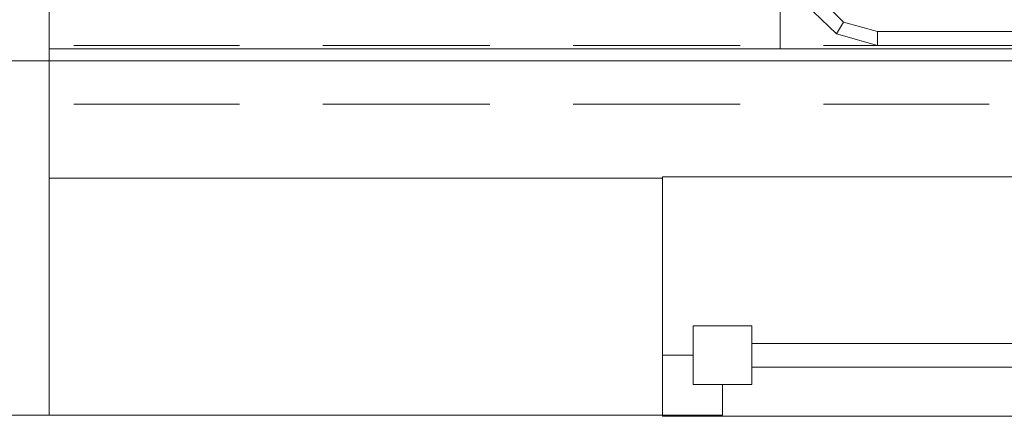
# Model space of a CAD drawing. Header units: millimetres. Extents: x 352 to 350573, y -22 to 37733.
# Tile 3 of 214: x 11004 to 12670, y 6650 to 7322. Entities that reach past the tile are written whole.
import ezdxf

# ---------------------------------------------------------------- set-up
doc = ezdxf.new("R2010")
doc.units = ezdxf.units.MM
for name, color, linetype, true_color in [('PDF$_83$-$Floor$Plan$-$В_Этаж$00_Сводный$A-DETL-MBND', 7, 'Continuous', 0xdd3700), ('PDF$_83$-$Floor$Plan$-$В_Этаж$00_Сводный-83$new-ifc-RVT-1-В_Этаж$00_Сводный$A-COLS', 7, 'Continuous', 0xbababa), ('PDF$_83$-$Floor$Plan$-$В_Этаж$00_Сводный-83$new-ifc-RVT-1-В_Этаж$00_Сводный$A-GENM', 7, 'Continuous', 0xdd6e6e), ('PDF$_83$-$Floor$Plan$-$В_Этаж$00_Сводный-83$new-ifc-RVT-1-В_Этаж$00_Сводный$A-GLAZ', 7, 'Continuous', 0xdddd6e), ('PDF$_83$-$Floor$Plan$-$В_Этаж$00_Сводный-83$new-ifc-RVT-1-В_Этаж$00_Сводный$A-WALL', 7, 'Continuous', 0xbababa), ('PDF$_83$-$Floor$Plan$-$В_Этаж$00_Сводный-83$new-ifc-RVT-1-В_Этаж$00_Сводный$I-FURN', 7, 'Continuous', 0xdcdcdc)]:
    doc.layers.add(name, color=color, linetype=linetype, true_color=true_color)

msp = doc.modelspace()

# ---------------------------------------------------------------- linework, layer by layer
at = {"layer": 'PDF$_83$-$Floor$Plan$-$В_Этаж$00_Сводный$A-DETL-MBND', "lineweight": 0}
for points in [[(11375.6, 7278.4), (11095.2, 7278.4)], [(11799.3, 7278.4), (11516.9, 7278.4)], [(12223, 7278.4), (11940.6, 7278.4)], [(12644.7, 7278.4), (12364.3, 7278.4)], [(11095.2, 7178.9), (11375.6, 7178.9)], [(11516.9, 7178.9), (11799.3, 7178.9)], [(11940.6, 7178.9), (12223, 7178.9)], [(12364.3, 7178.9), (12644.7, 7178.9)]]:
    msp.add_lwpolyline(points, dxfattribs=at)
at = {"layer": 'PDF$_83$-$Floor$Plan$-$В_Этаж$00_Сводный-83$new-ifc-RVT-1-В_Этаж$00_Сводный$A-COLS', "lineweight": 0}
msp.add_lwpolyline([(10452.7, 6651.8), (11053.4, 6651.8), (11053.4, 7252.5), (10452.7, 7252.5)], close=True, dxfattribs=at)
at = {"layer": 'PDF$_83$-$Floor$Plan$-$В_Этаж$00_Сводный-83$new-ifc-RVT-1-В_Этаж$00_Сводный$A-GENM', "lineweight": 0}
msp.add_lwpolyline([(14492.7, 7055.6), (12091.7, 7055.6), (12091.7, 6649.8), (14492.7, 6649.8)], close=True, dxfattribs=at)
at = {"layer": 'PDF$_83$-$Floor$Plan$-$В_Этаж$00_Сводный-83$new-ifc-RVT-1-В_Этаж$00_Сводный$A-GLAZ', "lineweight": 0}
for points in [[(12242.9, 6703.5), (12242.9, 6802.9), (12143.5, 6802.9), (12143.5, 6703.5)], [(12143.5, 6753.2), (12091.7, 6753.2), (12091.7, 6651.8), (12193.2, 6651.8), (12193.2, 6703.5), (12143.5, 6703.5)]]:
    msp.add_lwpolyline(points, close=True, dxfattribs=at)
at = {"layer": 'PDF$_83$-$Floor$Plan$-$В_Этаж$00_Сводный-83$new-ifc-RVT-1-В_Этаж$00_Сводный$A-GLAZ', "color": 254, "lineweight": 0, "true_color": 0xdcdcdc}
for points in [[(14341.5, 6773.1), (12242.9, 6773.1)], [(12242.9, 6733.3), (14341.5, 6733.3)]]:
    msp.add_lwpolyline(points, dxfattribs=at)
at = {"layer": 'PDF$_83$-$Floor$Plan$-$В_Этаж$00_Сводный-83$new-ifc-RVT-1-В_Этаж$00_Сводный$A-WALL', "lineweight": 0}
msp.add_lwpolyline([(11053.4, 6651.8), (12091.7, 6651.8), (12091.7, 7053.6), (11053.4, 7053.6)], close=True, dxfattribs=at)
at = {"layer": 'PDF$_83$-$Floor$Plan$-$В_Этаж$00_Сводный-83$new-ifc-RVT-1-В_Этаж$00_Сводный$I-FURN', "lineweight": 0}
for points in [[(11053.4, 7272.4), (11053.4, 8452), (12290.7, 8452), (12290.7, 7272.4), (12290.7, 8452), (14289.8, 8452), (14289.8, 7272.4), (14289.8, 8452), (16251.1, 8452), (16251.1, 10391.4)], [(12386.1, 7298.2), (12398.1, 7318.1)], [(12455.8, 7302.2), (12455.8, 7278.4)]]:
    msp.add_lwpolyline(points, dxfattribs=at)
at = {"layer": 'PDF$_83$-$Floor$Plan$-$В_Этаж$00_Сводный-83$new-ifc-RVT-1-В_Этаж$00_Сводный$I-FURN', "color": 133, "lineweight": 0, "true_color": 0x6edddd}
msp.add_lwpolyline([(17450.6, 10391.4), (17430.7, 10391.4), (17430.7, 7272.4), (11053.4, 7272.4), (11053.4, 7252.5), (17450.6, 7252.5)], close=True, dxfattribs=at)
at = {"layer": 'PDF$_83$-$Floor$Plan$-$В_Этаж$00_Сводный-83$new-ifc-RVT-1-В_Этаж$00_Сводный$I-FURN', "lineweight": 0}
for points in [[(12386.1, 7298.2), (12334.4, 7348), (12316.5, 7417.6), (12316.5, 8286.9), (12334.4, 8356.5), (12386.1, 8408.2), (12455.8, 8426.1), (14124.7, 8426.1), (14194.3, 8408.2), (14246, 8356.5), (14263.9, 8286.9), (14263.9, 7417.6), (14246, 7348), (14194.3, 7298.2), (14124.7, 7278.4), (12455.8, 7278.4)], [(12340.4, 8286.9), (12340.4, 7417.6), (12356.3, 7359.9), (12398.1, 7318.1), (12455.8, 7302.2), (14124.7, 7302.2), (14182.4, 7318.1), (14224.1, 7359.9), (14240, 7417.6), (14240, 8286.9), (14224.1, 8344.5), (14182.4, 8386.3), (14124.7, 8402.2), (12455.8, 8402.2), (12398.1, 8386.3), (12356.3, 8344.5)]]:
    msp.add_lwpolyline(points, close=True, dxfattribs=at)

doc.saveas('drawing.dxf')
